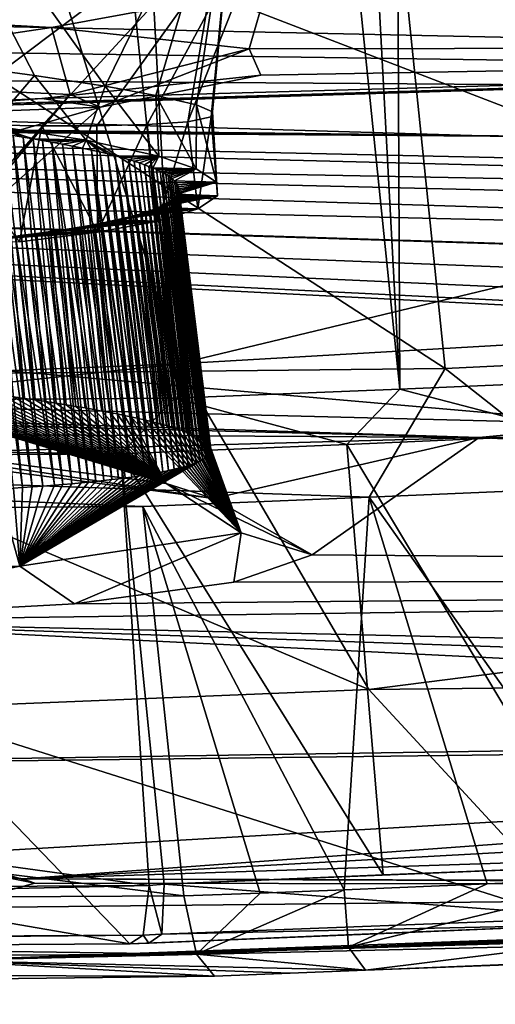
# Model space of a CAD drawing. Header units: metres. Extents: x -147 to 294, y -23 to 81.
# Tile 137 of 256: x 208.17 to 209.5, y 2.95 to 5.69. Entities that reach past the tile are written whole.
import ezdxf

# ---------------------------------------------------------------- set-up
doc = ezdxf.new("R2010")
doc.units = ezdxf.units.M
doc.layers.add('solid_AVA_153', color=7, linetype='CONTINUOUS')

msp = doc.modelspace()

# ---------------------------------------------------------------- linework, layer by layer
at = {"layer": 'solid_AVA_153'}
for points in [[(209.200348, 11.07071, 265.147034), (209.518448, 17.511387, 266.856689), (209.857651, 4.68863, 263.687286)], [(207.916458, 17.42231, 266.441895), (208.542435, 17.456726, 266.608337), (209.22963, 4.661499, 263.523224)], [(209.22963, 4.661499, 263.523224), (208.542435, 17.456726, 266.608337), (209.200348, 11.07071, 265.147034)], [(207.916458, 17.42231, 266.441895), (208.603088, 4.635914, 263.353302), (207.291779, 17.388544, 266.270386)], [(207.916458, 17.42231, 266.441895), (209.22963, 4.661499, 263.523224), (208.603088, 4.635914, 263.353302)], [(207.291779, 17.388544, 266.270386), (208.603088, 4.635914, 263.353302), (200.473083, 4.58493, 259.966278)], [(209.200348, 11.07071, 265.147034), (209.857651, 4.68863, 263.687286), (209.22963, 4.661499, 263.523224)], [(210.885132, 10.531637, 264.298706), (208.7677, 10.432701, 263.776947), (212.596954, 4.874159, 263.250824)], [(200.681549, 10.346889, 260.555847), (209.356186, 4.718494, 262.470093), (208.7677, 10.432701, 263.776947)], [(208.7677, 10.432701, 263.776947), (209.356186, 4.718494, 262.470093), (212.596954, 4.874159, 263.250824)], [(200.681549, 10.346889, 260.555847), (201.245712, 4.63292, 259.237183), (209.356186, 4.718494, 262.470093)], [(207.871536, 7.121354, 267.835388), (208.613525, 4.731542, 266.393921), (222.109406, 7.973817, 270.554962)], [(222.631927, 5.539927, 269.080383), (222.109406, 7.973817, 270.554962), (208.613525, 4.731542, 266.393921)], [(207.29454, 4.67869, 266.032623), (208.613525, 4.731542, 266.393921), (207.871536, 7.121354, 267.835388)], [(208.211899, 5.534763, 239.839325), (207.754242, 6.418249, 239.246368), (207.951935, 5.569791, 239.583038)], [(208.408859, 5.504632, 240.11348), (207.754242, 6.418249, 239.246368), (208.211899, 5.534763, 239.839325)], [(208.785797, 6.273145, 240.387497), (207.754242, 6.418249, 239.246368), (208.408859, 5.504632, 240.11348)], [(208.785797, 6.273145, 240.387497), (208.408859, 5.504632, 240.11348), (208.549896, 5.479384, 240.393982)], [(208.785797, 6.273145, 240.387497), (208.549896, 5.479384, 240.393982), (208.662979, 5.452601, 240.758255)], [(208.785797, 6.273145, 240.387497), (208.704575, 5.419102, 241.384689), (208.639191, 5.405489, 241.775452)], [(208.785797, 6.273145, 240.387497), (208.639191, 5.405489, 241.775452), (208.936737, 6.159481, 241.953278)], [(208.785797, 6.273145, 240.387497), (208.662979, 5.452601, 240.758255), (208.707672, 5.433008, 241.088821)], [(208.785797, 6.273145, 240.387497), (208.707672, 5.433008, 241.088821), (208.704575, 5.419102, 241.384689)], [(208.936737, 6.159481, 241.953278), (208.23288, 5.39452, 242.600937), (207.923813, 5.399517, 242.928162)], [(208.936737, 6.159481, 241.953278), (207.923813, 5.399517, 242.928162), (208.10907, 6.098512, 243.35759)], [(208.936737, 6.159481, 241.953278), (208.385468, 5.394805, 242.378082), (208.23288, 5.39452, 242.600937)], [(208.936737, 6.159481, 241.953278), (208.525803, 5.397992, 242.105179), (208.385468, 5.394805, 242.378082)], [(208.936737, 6.159481, 241.953278), (208.639191, 5.405489, 241.775452), (208.525803, 5.397992, 242.105179)], [(208.113953, 5.989076, 260.60257), (209.738556, 5.363394, 260.866852), (200.052322, 5.436277, 256.619995)], [(208.113953, 5.989076, 260.60257), (209.67569, 5.967777, 261.022339), (209.738556, 5.363394, 260.866852)], [(202.73349, 5.786012, 230.708176), (201.551025, 5.976125, 229.92012), (218.821426, 5.443501, 231.114441)], [(208.639664, 5.7673, 229.171524), (218.821426, 5.443501, 231.114441), (201.551025, 5.976125, 229.92012)], [(213.894333, 5.867179, 249.429138), (208.859756, 5.778427, 249.703583), (213.385849, 5.616327, 254.434738)], [(203.086029, 5.67055, 231.351227), (202.73349, 5.786012, 230.708176), (218.821426, 5.443501, 231.114441)], [(207.511063, 5.709478, 250.708374), (208.259933, 5.668108, 251.408401), (208.859756, 5.778427, 249.703583)], [(208.259933, 5.668108, 251.408401), (208.810089, 5.609001, 252.524261), (208.859756, 5.778427, 249.703583)], [(208.639664, 5.7673, 229.171524), (210.077576, 5.753489, 229.015579), (218.821426, 5.443501, 231.114441)], [(208.810089, 5.609001, 252.524261), (213.385849, 5.616327, 254.434738), (208.859756, 5.778427, 249.703583)], [(207.314072, 5.527245, 251.205246), (208.259933, 5.668108, 251.408401), (207.511063, 5.709478, 250.708374)], [(203.218369, 5.553889, 232.097137), (203.086029, 5.67055, 231.351227), (218.821426, 5.443501, 231.114441)], [(207.314072, 5.527245, 251.205246), (208.311951, 5.481365, 252.516876), (208.259933, 5.668108, 251.408401)], [(208.311951, 5.481365, 252.516876), (208.810089, 5.609001, 252.524261), (208.259933, 5.668108, 251.408401)], [(206.385757, 5.403979, 256.516815), (213.348007, 5.61346, 254.48262), (213.385849, 5.616327, 254.434738)], [(207.408112, 5.429905, 256.090912), (206.385757, 5.403979, 256.516815), (213.385849, 5.616327, 254.434738)], [(206.385757, 5.403979, 256.516815), (209.738556, 5.363394, 260.866852), (213.348007, 5.61346, 254.48262)], [(208.232788, 5.47024, 255.324692), (207.408112, 5.429905, 256.090912), (213.385849, 5.616327, 254.434738)], [(208.842941, 5.535568, 254.00473), (208.232788, 5.47024, 255.324692), (213.385849, 5.616327, 254.434738)], [(208.311951, 5.481365, 252.516876), (208.396332, 5.446321, 254.22113), (208.810089, 5.609001, 252.524261)], [(208.396332, 5.446321, 254.22113), (208.842941, 5.535568, 254.00473), (208.810089, 5.609001, 252.524261)], [(208.810089, 5.609001, 252.524261), (208.842941, 5.535568, 254.00473), (213.385849, 5.616327, 254.434738)], [(208.211899, 5.534763, 239.839325), (207.951935, 5.569791, 239.583038), (208.092178, 5.395384, 239.662201)], [(216.753647, 5.147505, 233.123413), (203.081223, 5.446485, 232.888718), (203.218369, 5.553889, 232.097137)], [(216.753647, 5.147505, 233.123413), (203.218369, 5.553889, 232.097137), (218.821426, 5.443501, 231.114441)], [(222.631927, 5.539927, 269.080383), (208.613525, 4.731542, 266.393921), (209.14328, 3.824572, 265.360016)], [(223.286377, 3.976372, 266.764099), (222.631927, 5.539927, 269.080383), (209.14328, 3.824572, 265.360016)], [(207.915237, 5.028564, 252.618423), (208.311951, 5.481365, 252.516876), (207.314072, 5.527245, 251.205246)], [(208.211899, 5.534763, 239.839325), (208.092178, 5.395384, 239.662201), (208.356277, 5.354862, 239.975235)], [(208.408859, 5.504632, 240.11348), (208.211899, 5.534763, 239.839325), (208.356277, 5.354862, 239.975235)], [(208.396332, 5.446321, 254.22113), (208.232788, 5.47024, 255.324692), (208.842941, 5.535568, 254.00473)], [(208.408859, 5.504632, 240.11348), (208.356277, 5.354862, 239.975235), (208.558472, 5.310161, 240.343185)], [(208.549896, 5.479384, 240.393982), (208.408859, 5.504632, 240.11348), (208.558472, 5.310161, 240.343185)], [(207.462234, 5.4113, 255.735107), (207.408112, 5.429905, 256.090912), (208.232788, 5.47024, 255.324692)], [(208.396332, 5.446321, 254.22113), (207.462234, 5.4113, 255.735107), (208.232788, 5.47024, 255.324692)], [(207.915237, 5.028564, 252.618423), (207.955658, 5.056047, 254.059174), (208.311951, 5.481365, 252.516876)], [(207.955658, 5.056047, 254.059174), (208.396332, 5.446321, 254.22113), (208.311951, 5.481365, 252.516876)], [(208.549896, 5.479384, 240.393982), (208.558472, 5.310161, 240.343185), (208.662521, 5.274389, 240.65184)], [(208.662979, 5.452601, 240.758255), (208.549896, 5.479384, 240.393982), (208.662521, 5.274389, 240.65184)], [(203.876892, 5.421494, 256.019073), (200.052322, 5.436277, 256.619995), (209.738556, 5.363394, 260.866852)], [(215.281342, 5.138398, 233.095734), (202.761337, 5.3756, 233.500824), (203.081223, 5.446485, 232.888718)], [(216.753647, 5.147505, 233.123413), (215.281342, 5.138398, 233.095734), (203.081223, 5.446485, 232.888718)], [(207.154526, 5.095591, 255.312714), (207.462234, 5.4113, 255.735107), (208.396332, 5.446321, 254.22113)], [(207.955658, 5.056047, 254.059174), (207.154526, 5.095591, 255.312714), (208.396332, 5.446321, 254.22113)], [(208.662979, 5.452601, 240.758255), (208.662521, 5.274389, 240.65184), (208.719055, 5.237353, 240.983337)], [(208.707672, 5.433008, 241.088821), (208.662979, 5.452601, 240.758255), (208.719055, 5.237353, 240.983337)], [(208.704575, 5.419102, 241.384689), (208.707672, 5.433008, 241.088821), (208.721924, 5.199972, 241.329742)], [(208.707672, 5.433008, 241.088821), (208.719055, 5.237353, 240.983337), (208.721924, 5.199972, 241.329742)], [(204.383698, 5.4068, 256.308746), (203.876892, 5.421494, 256.019073), (209.738556, 5.363394, 260.866852)], [(204.843811, 5.399268, 256.477814), (204.383698, 5.4068, 256.308746), (209.738556, 5.363394, 260.866852)], [(206.385757, 5.403979, 256.516815), (205.763199, 5.397062, 256.594604), (209.738556, 5.363394, 260.866852)], [(208.525803, 5.397992, 242.105179), (208.639191, 5.405489, 241.775452), (208.555496, 5.129174, 242.01947)], [(208.639191, 5.405489, 241.775452), (208.667587, 5.163476, 241.679489), (208.555496, 5.129174, 242.01947)], [(208.639191, 5.405489, 241.775452), (208.704575, 5.419102, 241.384689), (208.667587, 5.163476, 241.679489)], [(208.704575, 5.419102, 241.384689), (208.721924, 5.199972, 241.329742), (208.667587, 5.163476, 241.679489)], [(214.060303, 5.025724, 233.953094), (201.624298, 5.316363, 234.350357), (202.761337, 5.3756, 233.500824)], [(214.608841, 5.094124, 233.42099), (214.060303, 5.025724, 233.953094), (202.761337, 5.3756, 233.500824)], [(215.281342, 5.138398, 233.095734), (214.608841, 5.094124, 233.42099), (202.761337, 5.3756, 233.500824)], [(205.420547, 5.395875, 256.588379), (204.843811, 5.399268, 256.477814), (209.738556, 5.363394, 260.866852)], [(205.420547, 5.395875, 256.588379), (209.738556, 5.363394, 260.866852), (205.763199, 5.397062, 256.594604)], [(207.923813, 5.399517, 242.928162), (208.23288, 5.39452, 242.600937), (208.17012, 5.07114, 242.627441)], [(208.092178, 5.395384, 239.662201), (208.152649, 5.367361, 239.895599), (208.180771, 5.362914, 239.930161)], [(208.092178, 5.395384, 239.662201), (208.180771, 5.362914, 239.930161), (208.208038, 5.358435, 239.96524)], [(208.356277, 5.354862, 239.975235), (208.092178, 5.395384, 239.662201), (208.208038, 5.358435, 239.96524)], [(208.094055, 5.37612, 239.828323), (208.152466, 4.639963, 239.611145), (208.183914, 4.635539, 239.644958)], [(208.123718, 5.371766, 239.861618), (208.094055, 5.37612, 239.828323), (208.183914, 4.635539, 239.644958)], [(208.23288, 5.39452, 242.600937), (208.388077, 5.098091, 242.338837), (208.17012, 5.07114, 242.627441)], [(208.23288, 5.39452, 242.600937), (208.385468, 5.394805, 242.378082), (208.388077, 5.098091, 242.338837)], [(208.385468, 5.394805, 242.378082), (208.525803, 5.397992, 242.105179), (208.388077, 5.098091, 242.338837)], [(208.525803, 5.397992, 242.105179), (208.555496, 5.129174, 242.01947), (208.388077, 5.098091, 242.338837)], [(208.123718, 5.371766, 239.861618), (208.183914, 4.635539, 239.644958), (208.214279, 4.631129, 239.679169)], [(208.152649, 5.367361, 239.895599), (208.123718, 5.371766, 239.861618), (208.214279, 4.631129, 239.679169)], [(208.152649, 5.367361, 239.895599), (208.214279, 4.631129, 239.679169), (208.243866, 4.626698, 239.714081)], [(208.180771, 5.362914, 239.930161), (208.152649, 5.367361, 239.895599), (208.243866, 4.626698, 239.714081)], [(208.180771, 5.362914, 239.930161), (208.243866, 4.626698, 239.714081), (208.272629, 4.622248, 239.749664)], [(208.208038, 5.358435, 239.96524), (208.180771, 5.362914, 239.930161), (208.272629, 4.622248, 239.749664)], [(208.208038, 5.358435, 239.96524), (208.272629, 4.622248, 239.749664), (208.300461, 4.6178, 239.785736)], [(208.234421, 5.35393, 240.000778), (208.208038, 5.358435, 239.96524), (208.300461, 4.6178, 239.785736)], [(208.356277, 5.354862, 239.975235), (208.208038, 5.358435, 239.96524), (208.234421, 5.35393, 240.000778)], [(208.356277, 5.354862, 239.975235), (208.234421, 5.35393, 240.000778), (208.260147, 5.349359, 240.037109)], [(208.234421, 5.35393, 240.000778), (208.300461, 4.6178, 239.785736), (208.327225, 4.613373, 239.822098)], [(208.260147, 5.349359, 240.037109), (208.234421, 5.35393, 240.000778), (208.327225, 4.613373, 239.822098)], [(208.356277, 5.354862, 239.975235), (208.260147, 5.349359, 240.037109), (208.289886, 5.343831, 240.08139)], [(208.260147, 5.349359, 240.037109), (208.327225, 4.613373, 239.822098), (208.352814, 4.608988, 239.858551)], [(208.260147, 5.349359, 240.037109), (208.352814, 4.608988, 239.858551), (208.377121, 4.604668, 239.894897)], [(208.289886, 5.343831, 240.08139), (208.260147, 5.349359, 240.037109), (208.377121, 4.604668, 239.894897)], [(208.356277, 5.354862, 239.975235), (208.289886, 5.343831, 240.08139), (208.31839, 5.338256, 240.126419)], [(208.356277, 5.354862, 239.975235), (208.31839, 5.338256, 240.126419), (208.345413, 5.332685, 240.171783)], [(208.356277, 5.354862, 239.975235), (208.345413, 5.332685, 240.171783), (208.370789, 5.327171, 240.21701)], [(208.356277, 5.354862, 239.975235), (208.370789, 5.327171, 240.21701), (208.394348, 5.321767, 240.261688)], [(208.356277, 5.354862, 239.975235), (208.394348, 5.321767, 240.261688), (208.416336, 5.316438, 240.30603)], [(208.356277, 5.354862, 239.975235), (208.416336, 5.316438, 240.30603), (208.436874, 5.311177, 240.350098)], [(208.558472, 5.310161, 240.343185), (208.356277, 5.354862, 239.975235), (208.436874, 5.311177, 240.350098)], [(201.042191, 5.330368, 234.485077), (209.839539, 4.563368, 237.957672), (201.875153, 4.764302, 238.277878)], [(215.320099, 4.598104, 237.603226), (209.839539, 4.563368, 237.957672), (201.042191, 5.330368, 234.485077)], [(213.693268, 4.935285, 234.676361), (201.042191, 5.330368, 234.485077), (201.624298, 5.316363, 234.350357)], [(214.109619, 4.679644, 236.819351), (215.320099, 4.598104, 237.603226), (201.042191, 5.330368, 234.485077)], [(213.739487, 4.754152, 236.172607), (214.109619, 4.679644, 236.819351), (201.042191, 5.330368, 234.485077)], [(213.593658, 4.843356, 235.426773), (213.739487, 4.754152, 236.172607), (201.042191, 5.330368, 234.485077)], [(213.693268, 4.935285, 234.676361), (213.593658, 4.843356, 235.426773), (201.042191, 5.330368, 234.485077)], [(208.289886, 5.343831, 240.08139), (208.377121, 4.604668, 239.894897), (208.400085, 4.600434, 239.930893)], [(208.31839, 5.338256, 240.126419), (208.289886, 5.343831, 240.08139), (208.400085, 4.600434, 239.930893)], [(208.31839, 5.338256, 240.126419), (208.400085, 4.600434, 239.930893), (208.421814, 4.596282, 239.966629)], [(208.345413, 5.332685, 240.171783), (208.31839, 5.338256, 240.126419), (208.421814, 4.596282, 239.966629)], [(208.345413, 5.332685, 240.171783), (208.421814, 4.596282, 239.966629), (208.442459, 4.592196, 240.002243)], [(208.370789, 5.327171, 240.21701), (208.345413, 5.332685, 240.171783), (208.442459, 4.592196, 240.002243)], [(208.370789, 5.327171, 240.21701), (208.442459, 4.592196, 240.002243), (208.462051, 4.588175, 240.037689)], [(208.370789, 5.327171, 240.21701), (208.462051, 4.588175, 240.037689), (208.480637, 4.584217, 240.072968)], [(208.394348, 5.321767, 240.261688), (208.370789, 5.327171, 240.21701), (208.480637, 4.584217, 240.072968)], [(208.394348, 5.321767, 240.261688), (208.480637, 4.584217, 240.072968), (208.49823, 4.580322, 240.108017)], [(208.416336, 5.316438, 240.30603), (208.394348, 5.321767, 240.261688), (208.49823, 4.580322, 240.108017)], [(214.060303, 5.025724, 233.953094), (213.693268, 4.935285, 234.676361), (201.624298, 5.316363, 234.350357)], [(208.416336, 5.316438, 240.30603), (208.49823, 4.580322, 240.108017), (208.521255, 4.574972, 240.156677)], [(208.436874, 5.311177, 240.350098), (208.416336, 5.316438, 240.30603), (208.521255, 4.574972, 240.156677)], [(208.436874, 5.311177, 240.350098), (208.521255, 4.574972, 240.156677), (208.542465, 4.569749, 240.204712)], [(208.455963, 5.305996, 240.393768), (208.436874, 5.311177, 240.350098), (208.542465, 4.569749, 240.204712)], [(208.558472, 5.310161, 240.343185), (208.436874, 5.311177, 240.350098), (208.455963, 5.305996, 240.393768)], [(208.558472, 5.310161, 240.343185), (208.455963, 5.305996, 240.393768), (208.473633, 5.300908, 240.436935)], [(208.455963, 5.305996, 240.393768), (208.542465, 4.569749, 240.204712), (208.561844, 4.564696, 240.251846)], [(208.473633, 5.300908, 240.436935), (208.455963, 5.305996, 240.393768), (208.561844, 4.564696, 240.251846)], [(208.558472, 5.310161, 240.343185), (208.473633, 5.300908, 240.436935), (208.489914, 5.295921, 240.479477)], [(208.473633, 5.300908, 240.436935), (208.561844, 4.564696, 240.251846), (208.579529, 4.559804, 240.298126)], [(208.489914, 5.295921, 240.479477), (208.473633, 5.300908, 240.436935), (208.579529, 4.559804, 240.298126)], [(208.558472, 5.310161, 240.343185), (208.489914, 5.295921, 240.479477), (208.504837, 5.291049, 240.521286)], [(208.489914, 5.295921, 240.479477), (208.579529, 4.559804, 240.298126), (208.595642, 4.555052, 240.343613)], [(208.504837, 5.291049, 240.521286), (208.489914, 5.295921, 240.479477), (208.595642, 4.555052, 240.343613)], [(208.558472, 5.310161, 240.343185), (208.504837, 5.291049, 240.521286), (208.518448, 5.286299, 240.562256)], [(208.558472, 5.310161, 240.343185), (208.518448, 5.286299, 240.562256), (208.530869, 5.281662, 240.602478)], [(208.558472, 5.310161, 240.343185), (208.530869, 5.281662, 240.602478), (208.542175, 5.277126, 240.641998)], [(208.662521, 5.274389, 240.65184), (208.558472, 5.310161, 240.343185), (208.542175, 5.277126, 240.641998)], [(208.518448, 5.286299, 240.562256), (208.504837, 5.291049, 240.521286), (208.595642, 4.555052, 240.343613)], [(208.518448, 5.286299, 240.562256), (208.595642, 4.555052, 240.343613), (208.610352, 4.550418, 240.388443)], [(208.530869, 5.281662, 240.602478), (208.518448, 5.286299, 240.562256), (208.610352, 4.550418, 240.388443)], [(208.530869, 5.281662, 240.602478), (208.610352, 4.550418, 240.388443), (208.623718, 4.545884, 240.432709)], [(208.542175, 5.277126, 240.641998), (208.530869, 5.281662, 240.602478), (208.623718, 4.545884, 240.432709)], [(208.542175, 5.277126, 240.641998), (208.623718, 4.545884, 240.432709), (208.635773, 4.541486, 240.476135)], [(208.552444, 5.27268, 240.680923), (208.542175, 5.277126, 240.641998), (208.635773, 4.541486, 240.476135)], [(208.662521, 5.274389, 240.65184), (208.542175, 5.277126, 240.641998), (208.552444, 5.27268, 240.680923)], [(208.662521, 5.274389, 240.65184), (208.552444, 5.27268, 240.680923), (208.561783, 5.268312, 240.71936)], [(208.552444, 5.27268, 240.680923), (208.635773, 4.541486, 240.476135), (208.646591, 4.537224, 240.518723)], [(208.561783, 5.268312, 240.71936), (208.552444, 5.27268, 240.680923), (208.646591, 4.537224, 240.518723)], [(208.662521, 5.274389, 240.65184), (208.561783, 5.268312, 240.71936), (208.570175, 5.264038, 240.757126)], [(208.561783, 5.268312, 240.71936), (208.646591, 4.537224, 240.518723), (208.65625, 4.533082, 240.560532)], [(208.570175, 5.264038, 240.757126), (208.561783, 5.268312, 240.71936), (208.65625, 4.533082, 240.560532)], [(208.662521, 5.274389, 240.65184), (208.570175, 5.264038, 240.757126), (208.577667, 5.259866, 240.794159)], [(208.570175, 5.264038, 240.757126), (208.65625, 4.533082, 240.560532), (208.664841, 4.529045, 240.601639)], [(208.577667, 5.259866, 240.794159), (208.570175, 5.264038, 240.757126), (208.664841, 4.529045, 240.601639)], [(208.662521, 5.274389, 240.65184), (208.577667, 5.259866, 240.794159), (208.58432, 5.255789, 240.83049)], [(208.662521, 5.274389, 240.65184), (208.58432, 5.255789, 240.83049), (208.590179, 5.251799, 240.866196)], [(208.662521, 5.274389, 240.65184), (208.590179, 5.251799, 240.866196), (208.595322, 5.247888, 240.901337)], [(208.662521, 5.274389, 240.65184), (208.595322, 5.247888, 240.901337), (208.602158, 5.241736, 240.956879)], [(208.719055, 5.237353, 240.983337), (208.662521, 5.274389, 240.65184), (208.602158, 5.241736, 240.956879)], [(208.577667, 5.259866, 240.794159), (208.664841, 4.529045, 240.601639), (208.672424, 4.5251, 240.642105)], [(208.58432, 5.255789, 240.83049), (208.577667, 5.259866, 240.794159), (208.672424, 4.5251, 240.642105)], [(208.58432, 5.255789, 240.83049), (208.672424, 4.5251, 240.642105), (208.679047, 4.521271, 240.681732)], [(208.590179, 5.251799, 240.866196), (208.58432, 5.255789, 240.83049), (208.679047, 4.521271, 240.681732)], [(208.590179, 5.251799, 240.866196), (208.679047, 4.521271, 240.681732), (208.684753, 4.517561, 240.72049)], [(208.595322, 5.247888, 240.901337), (208.590179, 5.251799, 240.866196), (208.684753, 4.517561, 240.72049)], [(208.595322, 5.247888, 240.901337), (208.684753, 4.517561, 240.72049), (208.689606, 4.513959, 240.758469)], [(208.602158, 5.241736, 240.956879), (208.595322, 5.247888, 240.901337), (208.689606, 4.513959, 240.758469)], [(208.602158, 5.241736, 240.956879), (208.689606, 4.513959, 240.758469), (208.695435, 4.508731, 240.814117)], [(208.607315, 5.235822, 241.01059), (208.602158, 5.241736, 240.956879), (208.695435, 4.508731, 240.814117)], [(208.719055, 5.237353, 240.983337), (208.602158, 5.241736, 240.956879), (208.607315, 5.235822, 241.01059)], [(208.719055, 5.237353, 240.983337), (208.607315, 5.235822, 241.01059), (208.610931, 5.230121, 241.062637)], [(208.719055, 5.237353, 240.983337), (208.612625, 5.209233, 241.255844), (208.610382, 5.204463, 241.300507)], [(208.721924, 5.199972, 241.329742), (208.719055, 5.237353, 240.983337), (208.610382, 5.204463, 241.300507)], [(208.719055, 5.237353, 240.983337), (208.610931, 5.230121, 241.062637), (208.613159, 5.224607, 241.113266)], [(208.719055, 5.237353, 240.983337), (208.613907, 5.214174, 241.209808), (208.612625, 5.209233, 241.255844)], [(208.719055, 5.237353, 240.983337), (208.613159, 5.224607, 241.113266), (208.61412, 5.219292, 241.162323)], [(208.719055, 5.237353, 240.983337), (208.61412, 5.219292, 241.162323), (208.613907, 5.214174, 241.209808)], [(208.607315, 5.235822, 241.01059), (208.695435, 4.508731, 240.814117), (208.699631, 4.503705, 240.868256)], [(208.610931, 5.230121, 241.062637), (208.607315, 5.235822, 241.01059), (208.699631, 4.503705, 240.868256)], [(208.610382, 5.204463, 241.300507), (208.612625, 5.209233, 241.255844), (208.700638, 4.48164, 241.114288)], [(208.610931, 5.230121, 241.062637), (208.699631, 4.503705, 240.868256), (208.702332, 4.498909, 240.920578)], [(208.613159, 5.224607, 241.113266), (208.610931, 5.230121, 241.062637), (208.702332, 4.498909, 240.920578)], [(208.612625, 5.209233, 241.255844), (208.613907, 5.214174, 241.209808), (208.702698, 4.48568, 241.068176)], [(208.612625, 5.209233, 241.255844), (208.702698, 4.48568, 241.068176), (208.700638, 4.48164, 241.114288)], [(208.613159, 5.224607, 241.113266), (208.702332, 4.498909, 240.920578), (208.703659, 4.494317, 240.971268)], [(208.61412, 5.219292, 241.162323), (208.613159, 5.224607, 241.113266), (208.703659, 4.494317, 240.971268)], [(208.613907, 5.214174, 241.209808), (208.61412, 5.219292, 241.162323), (208.703751, 4.489901, 241.020523)], [(208.613907, 5.214174, 241.209808), (208.703751, 4.489901, 241.020523), (208.702698, 4.48568, 241.068176)], [(208.61412, 5.219292, 241.162323), (208.703659, 4.494317, 240.971268), (208.703751, 4.489901, 241.020523)], [(208.721924, 5.199972, 241.329742), (208.568253, 5.172348, 241.606583), (208.557297, 5.167389, 241.654694)], [(208.667587, 5.163476, 241.679489), (208.721924, 5.199972, 241.329742), (208.557297, 5.167389, 241.654694)], [(208.721924, 5.199972, 241.329742), (208.578445, 5.177572, 241.556137), (208.568253, 5.172348, 241.606583)], [(208.721924, 5.199972, 241.329742), (208.587738, 5.183075, 241.503296), (208.578445, 5.177572, 241.556137)], [(208.578445, 5.177572, 241.556137), (208.587738, 5.183075, 241.503296), (208.672607, 4.461015, 241.35672)], [(208.721924, 5.199972, 241.329742), (208.593536, 5.187046, 241.465332), (208.587738, 5.183075, 241.503296)], [(208.587738, 5.183075, 241.503296), (208.593536, 5.187046, 241.465332), (208.681503, 4.465599, 241.301758)], [(208.587738, 5.183075, 241.503296), (208.681503, 4.465599, 241.301758), (208.672607, 4.461015, 241.35672)], [(208.721924, 5.199972, 241.329742), (208.598785, 5.191169, 241.426056), (208.593536, 5.187046, 241.465332)], [(208.593536, 5.187046, 241.465332), (208.598785, 5.191169, 241.426056), (208.681503, 4.465599, 241.301758)], [(208.721924, 5.199972, 241.329742), (208.603394, 5.19545, 241.385468), (208.598785, 5.191169, 241.426056)], [(208.598785, 5.191169, 241.426056), (208.603394, 5.19545, 241.385468), (208.689209, 4.470458, 241.244186)], [(208.598785, 5.191169, 241.426056), (208.689209, 4.470458, 241.244186), (208.681503, 4.465599, 241.301758)], [(208.721924, 5.199972, 241.329742), (208.607285, 5.199875, 241.343658), (208.603394, 5.19545, 241.385468)], [(208.603394, 5.19545, 241.385468), (208.607285, 5.199875, 241.343658), (208.693787, 4.474027, 241.202332)], [(208.603394, 5.19545, 241.385468), (208.693787, 4.474027, 241.202332), (208.689209, 4.470458, 241.244186)], [(208.607285, 5.199875, 241.343658), (208.610382, 5.204463, 241.300507), (208.697632, 4.477756, 241.159027)], [(208.721924, 5.199972, 241.329742), (208.610382, 5.204463, 241.300507), (208.607285, 5.199875, 241.343658)], [(208.607285, 5.199875, 241.343658), (208.697632, 4.477756, 241.159027), (208.693787, 4.474027, 241.202332)], [(208.610382, 5.204463, 241.300507), (208.700638, 4.48164, 241.114288), (208.697632, 4.477756, 241.159027)], [(208.667587, 5.163476, 241.679489), (208.460922, 5.137198, 241.952988), (208.44046, 5.132394, 242.001373)], [(208.555496, 5.129174, 242.01947), (208.667587, 5.163476, 241.679489), (208.44046, 5.132394, 242.001373)], [(208.667587, 5.163476, 241.679489), (208.481262, 5.142365, 241.90126), (208.460922, 5.137198, 241.952988)], [(208.667587, 5.163476, 241.679489), (208.49469, 5.146032, 241.864716), (208.481262, 5.142365, 241.90126)], [(208.667587, 5.163476, 241.679489), (208.507919, 5.149882, 241.826508), (208.49469, 5.146032, 241.864716)], [(208.667587, 5.163476, 241.679489), (208.520874, 5.153929, 241.786514), (208.507919, 5.149882, 241.826508)], [(208.667587, 5.163476, 241.679489), (208.533508, 5.158192, 241.744553), (208.520874, 5.153929, 241.786514)], [(208.520874, 5.153929, 241.786514), (208.533508, 5.158192, 241.744553), (208.615967, 4.441795, 241.595886)], [(208.667587, 5.163476, 241.679489), (208.54567, 5.162668, 241.700714), (208.533508, 5.158192, 241.744553)], [(208.533508, 5.158192, 241.744553), (208.54567, 5.162668, 241.700714), (208.62851, 4.445198, 241.552429)], [(208.533508, 5.158192, 241.744553), (208.62851, 4.445198, 241.552429), (208.615967, 4.441795, 241.595886)], [(208.54567, 5.162668, 241.700714), (208.557297, 5.167389, 241.654694), (208.640564, 4.448811, 241.506836)], [(208.667587, 5.163476, 241.679489), (208.557297, 5.167389, 241.654694), (208.54567, 5.162668, 241.700714)], [(208.54567, 5.162668, 241.700714), (208.640564, 4.448811, 241.506836), (208.62851, 4.445198, 241.552429)], [(208.557297, 5.167389, 241.654694), (208.568253, 5.172348, 241.606583), (208.651993, 4.452633, 241.459152)], [(208.557297, 5.167389, 241.654694), (208.651993, 4.452633, 241.459152), (208.640564, 4.448811, 241.506836)], [(208.568253, 5.172348, 241.606583), (208.578445, 5.177572, 241.556137), (208.662735, 4.456705, 241.409058)], [(208.568253, 5.172348, 241.606583), (208.662735, 4.456705, 241.409058), (208.651993, 4.452633, 241.459152)], [(208.578445, 5.177572, 241.556137), (208.672607, 4.461015, 241.35672), (208.662735, 4.456705, 241.409058)], [(208.555496, 5.129174, 242.01947), (208.270645, 5.102094, 242.313324), (208.250107, 5.09921, 242.343719)], [(208.388077, 5.098091, 242.338837), (208.555496, 5.129174, 242.01947), (208.250107, 5.09921, 242.343719)], [(208.555496, 5.129174, 242.01947), (208.291931, 5.105219, 242.280518), (208.270645, 5.102094, 242.313324)], [(208.555496, 5.129174, 242.01947), (208.31395, 5.10861, 242.245117), (208.291931, 5.105219, 242.280518)], [(208.555496, 5.129174, 242.01947), (208.336609, 5.112291, 242.206879), (208.31395, 5.10861, 242.245117)], [(208.555496, 5.129174, 242.01947), (208.359863, 5.116292, 242.165558), (208.336609, 5.112291, 242.206879)], [(208.555496, 5.129174, 242.01947), (208.379639, 5.119897, 242.12851), (208.359863, 5.116292, 242.165558)], [(208.555496, 5.129174, 242.01947), (208.399719, 5.123768, 242.088913), (208.379639, 5.119897, 242.12851)], [(208.555496, 5.129174, 242.01947), (208.420013, 5.127924, 242.046631), (208.399719, 5.123768, 242.088913)], [(208.399719, 5.123768, 242.088913), (208.420013, 5.127924, 242.046631), (208.502213, 4.419471, 241.892105)], [(208.420013, 5.127924, 242.046631), (208.44046, 5.132394, 242.001373), (208.521423, 4.422519, 241.850204)], [(208.555496, 5.129174, 242.01947), (208.44046, 5.132394, 242.001373), (208.420013, 5.127924, 242.046631)], [(208.420013, 5.127924, 242.046631), (208.521423, 4.422519, 241.850204), (208.502213, 4.419471, 241.892105)], [(208.44046, 5.132394, 242.001373), (208.460922, 5.137198, 241.952988), (208.537506, 4.425248, 241.813202)], [(208.44046, 5.132394, 242.001373), (208.537506, 4.425248, 241.813202), (208.521423, 4.422519, 241.850204)], [(208.460922, 5.137198, 241.952988), (208.481262, 5.142365, 241.90126), (208.553543, 4.428156, 241.774246)], [(208.460922, 5.137198, 241.952988), (208.553543, 4.428156, 241.774246), (208.537506, 4.425248, 241.813202)], [(208.481262, 5.142365, 241.90126), (208.49469, 5.146032, 241.864716), (208.569519, 4.431256, 241.733139)], [(208.481262, 5.142365, 241.90126), (208.569519, 4.431256, 241.733139), (208.553543, 4.428156, 241.774246)], [(208.49469, 5.146032, 241.864716), (208.507919, 5.149882, 241.826508), (208.585312, 4.43455, 241.689835)], [(208.49469, 5.146032, 241.864716), (208.585312, 4.43455, 241.689835), (208.569519, 4.431256, 241.733139)], [(208.507919, 5.149882, 241.826508), (208.520874, 5.153929, 241.786514), (208.60083, 4.43806, 241.644119)], [(208.507919, 5.149882, 241.826508), (208.60083, 4.43806, 241.644119), (208.585312, 4.43455, 241.689835)], [(208.520874, 5.153929, 241.786514), (208.615967, 4.441795, 241.595886), (208.60083, 4.43806, 241.644119)], [(208.250107, 5.09921, 242.343719), (208.270645, 5.102094, 242.313324), (208.341965, 4.400295, 242.173157)], [(208.270645, 5.102094, 242.313324), (208.291931, 5.105219, 242.280518), (208.362305, 4.40229, 242.142578)], [(208.270645, 5.102094, 242.313324), (208.362305, 4.40229, 242.142578), (208.341965, 4.400295, 242.173157)], [(208.291931, 5.105219, 242.280518), (208.31395, 5.10861, 242.245117), (208.383347, 4.404459, 242.10968)], [(208.291931, 5.105219, 242.280518), (208.383347, 4.404459, 242.10968), (208.362305, 4.40229, 242.142578)], [(208.31395, 5.10861, 242.245117), (208.336609, 5.112291, 242.206879), (208.40506, 4.406817, 242.074234)], [(208.31395, 5.10861, 242.245117), (208.40506, 4.406817, 242.074234), (208.383347, 4.404459, 242.10968)], [(208.336609, 5.112291, 242.206879), (208.359863, 5.116292, 242.165558), (208.427399, 4.409393, 242.036026)], [(208.336609, 5.112291, 242.206879), (208.427399, 4.409393, 242.036026), (208.40506, 4.406817, 242.074234)], [(208.359863, 5.116292, 242.165558), (208.379639, 5.119897, 242.12851), (208.445679, 4.411632, 242.003281)], [(208.359863, 5.116292, 242.165558), (208.445679, 4.411632, 242.003281), (208.427399, 4.409393, 242.036026)], [(208.379639, 5.119897, 242.12851), (208.399719, 5.123768, 242.088913), (208.483139, 4.416652, 241.931473)], [(208.379639, 5.119897, 242.12851), (208.483139, 4.416652, 241.931473), (208.464264, 4.414043, 241.968491)], [(208.379639, 5.119897, 242.12851), (208.464264, 4.414043, 241.968491), (208.445679, 4.411632, 242.003281)], [(208.399719, 5.123768, 242.088913), (208.502213, 4.419471, 241.892105), (208.483139, 4.416652, 241.931473)], [(208.388077, 5.098091, 242.338837), (208.055893, 5.076749, 242.585892), (208.029404, 5.074238, 242.613861)], [(208.17012, 5.07114, 242.627441), (208.388077, 5.098091, 242.338837), (208.029404, 5.074238, 242.613861)], [(208.388077, 5.098091, 242.338837), (208.086197, 5.079783, 242.552628), (208.055893, 5.076749, 242.585892)], [(208.388077, 5.098091, 242.338837), (208.108536, 5.082117, 242.52713), (208.086197, 5.079783, 242.552628)], [(208.086197, 5.079783, 242.552628), (208.108536, 5.082117, 242.52713), (208.178375, 4.387074, 242.385025)], [(208.086197, 5.079783, 242.552628), (208.178375, 4.387074, 242.385025), (208.153641, 4.385468, 242.412766)], [(208.388077, 5.098091, 242.338837), (208.132751, 5.084745, 242.498535), (208.108536, 5.082117, 242.52713)], [(208.108536, 5.082117, 242.52713), (208.132751, 5.084745, 242.498535), (208.205551, 4.388952, 242.353363)], [(208.108536, 5.082117, 242.52713), (208.205551, 4.388952, 242.353363), (208.178375, 4.387074, 242.385025)], [(208.388077, 5.098091, 242.338837), (208.158936, 5.087712, 242.466446), (208.132751, 5.084745, 242.498535)], [(208.132751, 5.084745, 242.498535), (208.158936, 5.087712, 242.466446), (208.235367, 4.391155, 242.317169)], [(208.132751, 5.084745, 242.498535), (208.235367, 4.391155, 242.317169), (208.205551, 4.388952, 242.353363)], [(208.388077, 5.098091, 242.338837), (208.18718, 5.09107, 242.430344), (208.158936, 5.087712, 242.466446)], [(208.158936, 5.087712, 242.466446), (208.18718, 5.09107, 242.430344), (208.26796, 4.393735, 242.275696)], [(208.158936, 5.087712, 242.466446), (208.26796, 4.393735, 242.275696), (208.235367, 4.391155, 242.317169)], [(208.388077, 5.098091, 242.338837), (208.21756, 5.094878, 242.389664), (208.18718, 5.09107, 242.430344)], [(208.18718, 5.09107, 242.430344), (208.21756, 5.094878, 242.389664), (208.291306, 4.395697, 242.24469)], [(208.18718, 5.09107, 242.430344), (208.291306, 4.395697, 242.24469), (208.26796, 4.393735, 242.275696)], [(208.21756, 5.094878, 242.389664), (208.250107, 5.09921, 242.343719), (208.315979, 4.397874, 242.210617)], [(208.388077, 5.098091, 242.338837), (208.250107, 5.09921, 242.343719), (208.21756, 5.094878, 242.389664)], [(208.21756, 5.094878, 242.389664), (208.315979, 4.397874, 242.210617), (208.291306, 4.395697, 242.24469)], [(208.250107, 5.09921, 242.343719), (208.341965, 4.400295, 242.173157), (208.315979, 4.397874, 242.210617)], [(212.596954, 4.874159, 263.250824), (209.356186, 4.718494, 262.470093), (209.776352, 4.387889, 264.047119)], [(201.875153, 4.764302, 238.277878), (209.450531, 4.526789, 238.303192), (201.863235, 4.716424, 238.636581)], [(201.875153, 4.764302, 238.277878), (209.839539, 4.563368, 237.957672), (209.450531, 4.526789, 238.303192)], [(209.356186, 4.718494, 262.470093), (201.245712, 4.63292, 259.237183), (209.144424, 4.36075, 263.881348)], [(206.323624, 4.544813, 238.685547), (201.863235, 4.716424, 238.636581), (209.450531, 4.526789, 238.303192)], [(207.29454, 4.67869, 266.032623), (207.337616, 4.593036, 265.953125), (208.613525, 4.731542, 266.393921)], [(207.337616, 4.593036, 265.953125), (209.14328, 3.824572, 265.360016), (208.613525, 4.731542, 266.393921)], [(209.356186, 4.718494, 262.470093), (209.144424, 4.36075, 263.881348), (209.776352, 4.387889, 264.047119)], [(207.565399, 4.70434, 239.185608), (207.600647, 4.525151, 239.045303), (208.579178, 4.398669, 239.977386)], [(207.605637, 4.700762, 239.205368), (207.565399, 4.70434, 239.185608), (208.579178, 4.398669, 239.977386)], [(207.64537, 4.697129, 239.225983), (207.605637, 4.700762, 239.205368), (208.579178, 4.398669, 239.977386)], [(207.68457, 4.693445, 239.247452), (207.64537, 4.697129, 239.225983), (208.579178, 4.398669, 239.977386)], [(207.723251, 4.689712, 239.26976), (207.68457, 4.693445, 239.247452), (208.579178, 4.398669, 239.977386)], [(207.761398, 4.685925, 239.292908), (207.723251, 4.689712, 239.26976), (208.579178, 4.398669, 239.977386)], [(209.22963, 4.661499, 263.523224), (209.857651, 4.68863, 263.687286), (209.714401, 4.534573, 264.271942)], [(207.799026, 4.682088, 239.316895), (207.761398, 4.685925, 239.292908), (208.579178, 4.398669, 239.977386)], [(207.83609, 4.678205, 239.341705), (207.799026, 4.682088, 239.316895), (208.579178, 4.398669, 239.977386)], [(207.872574, 4.674275, 239.367325), (207.83609, 4.678205, 239.341705), (208.579178, 4.398669, 239.977386)], [(207.908447, 4.670304, 239.393723), (207.872574, 4.674275, 239.367325), (208.579178, 4.398669, 239.977386)], [(207.945358, 4.666101, 239.422211), (207.908447, 4.670304, 239.393723), (208.579178, 4.398669, 239.977386)], [(207.981598, 4.661854, 239.451569), (207.945358, 4.666101, 239.422211), (208.579178, 4.398669, 239.977386)], [(208.017273, 4.65755, 239.481873), (207.981598, 4.661854, 239.451569), (208.579178, 4.398669, 239.977386)], [(208.603088, 4.635914, 263.353302), (209.22963, 4.661499, 263.523224), (209.082352, 4.507027, 264.107849)], [(209.22963, 4.661499, 263.523224), (209.714401, 4.534573, 264.271942), (209.082352, 4.507027, 264.107849)], [(200.473083, 4.58493, 259.966278), (208.603088, 4.635914, 263.353302), (208.452911, 4.481331, 263.937103)], [(208.052307, 4.653196, 239.513077), (208.017273, 4.65755, 239.481873), (208.579178, 4.398669, 239.977386)], [(208.086578, 4.648805, 239.54509), (208.052307, 4.653196, 239.513077), (208.579178, 4.398669, 239.977386)], [(208.119995, 4.644389, 239.57782), (208.086578, 4.648805, 239.54509), (208.579178, 4.398669, 239.977386)], [(208.152466, 4.639963, 239.611145), (208.119995, 4.644389, 239.57782), (208.579178, 4.398669, 239.977386)], [(208.183914, 4.635539, 239.644958), (208.152466, 4.639963, 239.611145), (208.579178, 4.398669, 239.977386)], [(208.214279, 4.631129, 239.679169), (208.183914, 4.635539, 239.644958), (208.579178, 4.398669, 239.977386)], [(208.603088, 4.635914, 263.353302), (209.082352, 4.507027, 264.107849), (208.452911, 4.481331, 263.937103)], [(201.245712, 4.63292, 259.237183), (200.261688, 4.283083, 260.273071), (208.513794, 4.334936, 263.710571)], [(201.245712, 4.63292, 259.237183), (208.513794, 4.334936, 263.710571), (209.144424, 4.36075, 263.881348)], [(208.243866, 4.626698, 239.714081), (208.214279, 4.631129, 239.679169), (208.579178, 4.398669, 239.977386)], [(208.272629, 4.622248, 239.749664), (208.243866, 4.626698, 239.714081), (208.579178, 4.398669, 239.977386)], [(208.300461, 4.6178, 239.785736), (208.272629, 4.622248, 239.749664), (208.579178, 4.398669, 239.977386)], [(208.327225, 4.613373, 239.822098), (208.300461, 4.6178, 239.785736), (208.579178, 4.398669, 239.977386)], [(208.352814, 4.608988, 239.858551), (208.327225, 4.613373, 239.822098), (208.579178, 4.398669, 239.977386)], [(208.377121, 4.604668, 239.894897), (208.352814, 4.608988, 239.858551), (208.579178, 4.398669, 239.977386)], [(200.473083, 4.58493, 259.966278), (208.452911, 4.481331, 263.937103), (200.148239, 4.429819, 260.474945)], [(207.337616, 4.593036, 265.953125), (207.845322, 3.772077, 265.008392), (209.14328, 3.824572, 265.360016)], [(208.400085, 4.600434, 239.930893), (208.377121, 4.604668, 239.894897), (208.579178, 4.398669, 239.977386)], [(208.421814, 4.596282, 239.966629), (208.400085, 4.600434, 239.930893), (208.579178, 4.398669, 239.977386)], [(208.442459, 4.592196, 240.002243), (208.421814, 4.596282, 239.966629), (208.579178, 4.398669, 239.977386)], [(208.462051, 4.588175, 240.037689), (208.442459, 4.592196, 240.002243), (208.579178, 4.398669, 239.977386)], [(208.480637, 4.584217, 240.072968), (208.462051, 4.588175, 240.037689), (208.579178, 4.398669, 239.977386)], [(208.480637, 4.584217, 240.072968), (208.579178, 4.398669, 239.977386), (208.787567, 4.261658, 241.307449)], [(208.49823, 4.580322, 240.108017), (208.480637, 4.584217, 240.072968), (208.787567, 4.261658, 241.307449)], [(208.521255, 4.574972, 240.156677), (208.49823, 4.580322, 240.108017), (208.787567, 4.261658, 241.307449)], [(208.542465, 4.569749, 240.204712), (208.521255, 4.574972, 240.156677), (208.787567, 4.261658, 241.307449)], [(208.561844, 4.564696, 240.251846), (208.542465, 4.569749, 240.204712), (208.787567, 4.261658, 241.307449)], [(208.579529, 4.559804, 240.298126), (208.561844, 4.564696, 240.251846), (208.787567, 4.261658, 241.307449)], [(208.595642, 4.555052, 240.343613), (208.579529, 4.559804, 240.298126), (208.787567, 4.261658, 241.307449)], [(208.610352, 4.550418, 240.388443), (208.595642, 4.555052, 240.343613), (208.787567, 4.261658, 241.307449)], [(209.450531, 4.526789, 238.303192), (217.001312, 4.572801, 238.050583), (216.575394, 4.138642, 242.388565)], [(209.839539, 4.563368, 237.957672), (217.001312, 4.572801, 238.050583), (209.450531, 4.526789, 238.303192)], [(207.772537, 4.480366, 238.932907), (206.323624, 4.544813, 238.685547), (209.450531, 4.526789, 238.303192)], [(207.600647, 4.525151, 239.045303), (207.772537, 4.480366, 238.932907), (208.710556, 4.356677, 239.854172)], [(208.579178, 4.398669, 239.977386), (207.600647, 4.525151, 239.045303), (208.710556, 4.356677, 239.854172)], [(208.710556, 4.356677, 239.854172), (207.772537, 4.480366, 238.932907), (209.450531, 4.526789, 238.303192)], [(208.623718, 4.545884, 240.432709), (208.610352, 4.550418, 240.388443), (208.787567, 4.261658, 241.307449)], [(208.635773, 4.541486, 240.476135), (208.623718, 4.545884, 240.432709), (208.787567, 4.261658, 241.307449)], [(208.646591, 4.537224, 240.518723), (208.635773, 4.541486, 240.476135), (208.787567, 4.261658, 241.307449)], [(208.65625, 4.533082, 240.560532), (208.646591, 4.537224, 240.518723), (208.787567, 4.261658, 241.307449)], [(208.664841, 4.529045, 240.601639), (208.65625, 4.533082, 240.560532), (208.787567, 4.261658, 241.307449)], [(208.672424, 4.5251, 240.642105), (208.664841, 4.529045, 240.601639), (208.787567, 4.261658, 241.307449)], [(208.679047, 4.521271, 240.681732), (208.672424, 4.5251, 240.642105), (208.787567, 4.261658, 241.307449)], [(208.985306, 4.199934, 241.24852), (208.710556, 4.356677, 239.854172), (209.450531, 4.526789, 238.303192)], [(208.985306, 4.199934, 241.24852), (209.450531, 4.526789, 238.303192), (216.575394, 4.138642, 242.388565)], [(209.082352, 4.507027, 264.107849), (209.714401, 4.534573, 264.271942), (209.788361, 3.333454, 263.980469)], [(200.379257, 4.514251, 263.167999), (200.156921, 3.066491, 260.342834), (208.477402, 3.116515, 263.823334)], [(200.379257, 4.514251, 263.167999), (208.477402, 3.116515, 263.823334), (207.845322, 3.772077, 265.008392)], [(209.082352, 4.507027, 264.107849), (209.183319, 3.308676, 263.816498), (208.452911, 4.481331, 263.937103)], [(208.684753, 4.517561, 240.72049), (208.679047, 4.521271, 240.681732), (208.787567, 4.261658, 241.307449)], [(208.689606, 4.513959, 240.758469), (208.684753, 4.517561, 240.72049), (208.787567, 4.261658, 241.307449)], [(208.695435, 4.508731, 240.814117), (208.689606, 4.513959, 240.758469), (208.787567, 4.261658, 241.307449)], [(208.699631, 4.503705, 240.868256), (208.695435, 4.508731, 240.814117), (208.787567, 4.261658, 241.307449)], [(208.702332, 4.498909, 240.920578), (208.699631, 4.503705, 240.868256), (208.787567, 4.261658, 241.307449)], [(208.703659, 4.494317, 240.971268), (208.702332, 4.498909, 240.920578), (208.787567, 4.261658, 241.307449)], [(209.082352, 4.507027, 264.107849), (209.788361, 3.333454, 263.980469), (209.183319, 3.308676, 263.816498)], [(200.148239, 4.429819, 260.474945), (208.452911, 4.481331, 263.937103), (208.531601, 3.279404, 263.64447)], [(208.452911, 4.481331, 263.937103), (209.183319, 3.308676, 263.816498), (208.573273, 3.282592, 263.656403)], [(208.452911, 4.481331, 263.937103), (208.573273, 3.282592, 263.656403), (208.531601, 3.279404, 263.64447)], [(208.681503, 4.465599, 241.301758), (208.689209, 4.470458, 241.244186), (208.787567, 4.261658, 241.307449)], [(208.689209, 4.470458, 241.244186), (208.693787, 4.474027, 241.202332), (208.787567, 4.261658, 241.307449)], [(208.693787, 4.474027, 241.202332), (208.697632, 4.477756, 241.159027), (208.787567, 4.261658, 241.307449)], [(208.697632, 4.477756, 241.159027), (208.700638, 4.48164, 241.114288), (208.787567, 4.261658, 241.307449)], [(208.700638, 4.48164, 241.114288), (208.702698, 4.48568, 241.068176), (208.787567, 4.261658, 241.307449)], [(208.702698, 4.48568, 241.068176), (208.703751, 4.489901, 241.020523), (208.787567, 4.261658, 241.307449)], [(208.703751, 4.489901, 241.020523), (208.703659, 4.494317, 240.971268), (208.787567, 4.261658, 241.307449)], [(208.672607, 4.461015, 241.35672), (208.787567, 4.261658, 241.307449), (208.171585, 4.167981, 242.497452)], [(208.662735, 4.456705, 241.409058), (208.672607, 4.461015, 241.35672), (208.171585, 4.167981, 242.497452)], [(208.651993, 4.452633, 241.459152), (208.662735, 4.456705, 241.409058), (208.171585, 4.167981, 242.497452)], [(208.640564, 4.448811, 241.506836), (208.651993, 4.452633, 241.459152), (208.171585, 4.167981, 242.497452)], [(208.62851, 4.445198, 241.552429), (208.640564, 4.448811, 241.506836), (208.171585, 4.167981, 242.497452)], [(208.615967, 4.441795, 241.595886), (208.62851, 4.445198, 241.552429), (208.171585, 4.167981, 242.497452)], [(208.60083, 4.43806, 241.644119), (208.615967, 4.441795, 241.595886), (208.171585, 4.167981, 242.497452)], [(208.672607, 4.461015, 241.35672), (208.681503, 4.465599, 241.301758), (208.787567, 4.261658, 241.307449)], [(200.148239, 4.429819, 260.474945), (208.531601, 3.279404, 263.64447), (200.258881, 3.230189, 260.181519)], [(208.585312, 4.43455, 241.689835), (208.60083, 4.43806, 241.644119), (208.171585, 4.167981, 242.497452)], [(208.569519, 4.431256, 241.733139), (208.585312, 4.43455, 241.689835), (208.171585, 4.167981, 242.497452)], [(208.553543, 4.428156, 241.774246), (208.569519, 4.431256, 241.733139), (208.171585, 4.167981, 242.497452)], [(208.537506, 4.425248, 241.813202), (208.553543, 4.428156, 241.774246), (208.171585, 4.167981, 242.497452)], [(208.521423, 4.422519, 241.850204), (208.537506, 4.425248, 241.813202), (208.171585, 4.167981, 242.497452)], [(208.502213, 4.419471, 241.892105), (208.521423, 4.422519, 241.850204), (208.171585, 4.167981, 242.497452)], [(208.483139, 4.416652, 241.931473), (208.502213, 4.419471, 241.892105), (208.171585, 4.167981, 242.497452)], [(208.464264, 4.414043, 241.968491), (208.483139, 4.416652, 241.931473), (208.171585, 4.167981, 242.497452)], [(208.445679, 4.411632, 242.003281), (208.464264, 4.414043, 241.968491), (208.171585, 4.167981, 242.497452)], [(208.153641, 4.385468, 242.412766), (208.178375, 4.387074, 242.385025), (208.171585, 4.167981, 242.497452)], [(208.427399, 4.409393, 242.036026), (208.445679, 4.411632, 242.003281), (208.171585, 4.167981, 242.497452)], [(208.40506, 4.406817, 242.074234), (208.427399, 4.409393, 242.036026), (208.171585, 4.167981, 242.497452)], [(208.383347, 4.404459, 242.10968), (208.40506, 4.406817, 242.074234), (208.171585, 4.167981, 242.497452)], [(208.362305, 4.40229, 242.142578), (208.383347, 4.404459, 242.10968), (208.171585, 4.167981, 242.497452)], [(208.341965, 4.400295, 242.173157), (208.362305, 4.40229, 242.142578), (208.171585, 4.167981, 242.497452)], [(208.315979, 4.397874, 242.210617), (208.341965, 4.400295, 242.173157), (208.171585, 4.167981, 242.497452)], [(208.291306, 4.395697, 242.24469), (208.315979, 4.397874, 242.210617), (208.171585, 4.167981, 242.497452)], [(208.26796, 4.393735, 242.275696), (208.291306, 4.395697, 242.24469), (208.171585, 4.167981, 242.497452)], [(208.235367, 4.391155, 242.317169), (208.26796, 4.393735, 242.275696), (208.171585, 4.167981, 242.497452)], [(208.205551, 4.388952, 242.353363), (208.235367, 4.391155, 242.317169), (208.171585, 4.167981, 242.497452)], [(208.178375, 4.387074, 242.385025), (208.205551, 4.388952, 242.353363), (208.171585, 4.167981, 242.497452)], [(208.579178, 4.398669, 239.977386), (208.710556, 4.356677, 239.854172), (208.985306, 4.199934, 241.24852)], [(208.787567, 4.261658, 241.307449), (208.579178, 4.398669, 239.977386), (208.985306, 4.199934, 241.24852)], [(209.890762, 3.302034, 263.788208), (209.776352, 4.387889, 264.047119), (209.144424, 4.36075, 263.881348)], [(206.997192, 4.121141, 243.130768), (208.111053, 4.382929, 242.458359), (208.171585, 4.167981, 242.497452)], [(208.171585, 4.167981, 242.497452), (208.111053, 4.382929, 242.458359), (208.153641, 4.385468, 242.412766)], [(208.513794, 4.334936, 263.710571), (209.074875, 3.267087, 263.573822), (209.144424, 4.36075, 263.881348)], [(209.473251, 3.28385, 263.679749), (209.144424, 4.36075, 263.881348), (209.074875, 3.267087, 263.573822)], [(209.473251, 3.28385, 263.679749), (209.890762, 3.302034, 263.788208), (209.144424, 4.36075, 263.881348)], [(200.261688, 4.283083, 260.273071), (208.628067, 3.250448, 263.452545), (208.513794, 4.334936, 263.710571)], [(208.513794, 4.334936, 263.710571), (208.628067, 3.250448, 263.452545), (208.840759, 3.258201, 263.51062)], [(208.513794, 4.334936, 263.710571), (208.840759, 3.258201, 263.51062), (209.074875, 3.267087, 263.573822)], [(200.261688, 4.283083, 260.273071), (200.402542, 3.206343, 260.033295), (208.628067, 3.250448, 263.452545)], [(208.171585, 4.167981, 242.497452), (208.787567, 4.261658, 241.307449), (208.323914, 4.063431, 242.635239)], [(208.787567, 4.261658, 241.307449), (208.767853, 4.124263, 241.992691), (208.323914, 4.063431, 242.635239)], [(208.787567, 4.261658, 241.307449), (208.985306, 4.199934, 241.24852), (208.767853, 4.124263, 241.992691)], [(208.767853, 4.124263, 241.992691), (208.985306, 4.199934, 241.24852), (216.575394, 4.138642, 242.388565)], [(206.997192, 4.121141, 243.130768), (208.171585, 4.167981, 242.497452), (207.426926, 4.01562, 243.222382)], [(208.171585, 4.167981, 242.497452), (208.323914, 4.063431, 242.635239), (207.426926, 4.01562, 243.222382)], [(213.955643, 3.868649, 244.992783), (207.426926, 4.01562, 243.222382), (216.575394, 4.138642, 242.388565)], [(208.323914, 4.063431, 242.635239), (216.575394, 4.138642, 242.388565), (207.426926, 4.01562, 243.222382)], [(208.323914, 4.063431, 242.635239), (208.767853, 4.124263, 241.992691), (216.575394, 4.138642, 242.388565)], [(207.426926, 4.01562, 243.222382), (213.4953, 3.714747, 246.938324), (205.954208, 3.599148, 248.09256)], [(213.563522, 3.804303, 245.736023), (213.4953, 3.714747, 246.938324), (207.426926, 4.01562, 243.222382)], [(213.955643, 3.868649, 244.992783), (213.563522, 3.804303, 245.736023), (207.426926, 4.01562, 243.222382)], [(223.286377, 3.976372, 266.764099), (209.14328, 3.824572, 265.360016), (209.748779, 3.16939, 264.162689)], [(207.845322, 3.772077, 265.008392), (209.748779, 3.16939, 264.162689), (209.14328, 3.824572, 265.360016)], [(207.845322, 3.772077, 265.008392), (208.477402, 3.116515, 263.823334), (209.748779, 3.16939, 264.162689)], [(205.954208, 3.599148, 248.09256), (213.4953, 3.714747, 246.938324), (213.58905, 3.693532, 247.267273)], [(207.70401, 3.352169, 251.57074), (205.954208, 3.599148, 248.09256), (213.58905, 3.693532, 247.267273)], [(207.70401, 3.352169, 251.57074), (213.58905, 3.693532, 247.267273), (208.179108, 3.297511, 252.580887)], [(213.58905, 3.693532, 247.267273), (214.384689, 3.639273, 248.355865), (208.179108, 3.297511, 252.580887)], [(214.384689, 3.639273, 248.355865), (216.135666, 3.558261, 250.752304), (208.179108, 3.297511, 252.580887)], [(213.675201, 3.283094, 255.69693), (208.179108, 3.297511, 252.580887), (216.135666, 3.558261, 250.752304)], [(207.712234, 3.385196, 251.861877), (207.70401, 3.352169, 251.57074), (208.179108, 3.297511, 252.580887)], [(207.712234, 3.385196, 251.861877), (208.179108, 3.297511, 252.580887), (208.21286, 3.286182, 252.798508)], [(208.036911, 3.339661, 252.953827), (207.712234, 3.385196, 251.861877), (208.21286, 3.286182, 252.798508)], [(208.036911, 3.339661, 252.953827), (208.21286, 3.286182, 252.798508), (207.961609, 3.217103, 254.143982)], [(209.788361, 3.333454, 263.980469), (209.782181, 3.190485, 264.029144), (208.573273, 3.282592, 263.656403)], [(209.183319, 3.308676, 263.816498), (209.788361, 3.333454, 263.980469), (208.573273, 3.282592, 263.656403)], [(208.21286, 3.286182, 252.798508), (208.179108, 3.297511, 252.580887), (213.647446, 3.277885, 255.851181)], [(213.675201, 3.283094, 255.69693), (213.647446, 3.277885, 255.851181), (208.179108, 3.297511, 252.580887)], [(209.890762, 3.302034, 263.788208), (209.086914, 3.107243, 263.465302), (209.925537, 3.1418, 263.684631)], [(209.473251, 3.28385, 263.679749), (209.086914, 3.107243, 263.465302), (209.890762, 3.302034, 263.788208)], [(208.531601, 3.279404, 263.64447), (208.514587, 3.141274, 263.686005), (200.223206, 3.094357, 260.213776)], [(200.258881, 3.230189, 260.181519), (208.531601, 3.279404, 263.64447), (200.223206, 3.094357, 260.213776)], [(207.945862, 3.070749, 258.017487), (215.02951, 3.284611, 258.379303), (213.115219, 3.192741, 261.142212)], [(207.945862, 3.070749, 258.017487), (214.412491, 3.262635, 257.982086), (215.02951, 3.284611, 258.379303)], [(207.945862, 3.070749, 258.017487), (213.647446, 3.277885, 255.851181), (213.656509, 3.259228, 256.595276)], [(207.961609, 3.217103, 254.143982), (213.647446, 3.277885, 255.851181), (207.945862, 3.070749, 258.017487)], [(207.945862, 3.070749, 258.017487), (213.91391, 3.253084, 257.341064), (214.412491, 3.262635, 257.982086)], [(207.961609, 3.217103, 254.143982), (208.21286, 3.286182, 252.798508), (213.647446, 3.277885, 255.851181)], [(208.566833, 3.143862, 263.699829), (208.514587, 3.141274, 263.686005), (208.531601, 3.279404, 263.64447)], [(208.531601, 3.279404, 263.64447), (208.573273, 3.282592, 263.656403), (208.566833, 3.143862, 263.699829)], [(209.782181, 3.190485, 264.029144), (208.566833, 3.143862, 263.699829), (208.573273, 3.282592, 263.656403)], [(209.074875, 3.267087, 263.573822), (208.840759, 3.258201, 263.51062), (208.663467, 3.087657, 263.346039)], [(209.086914, 3.107243, 263.465302), (209.074875, 3.267087, 263.573822), (208.663467, 3.087657, 263.346039)], [(209.473251, 3.28385, 263.679749), (209.074875, 3.267087, 263.573822), (209.086914, 3.107243, 263.465302)], [(200.402542, 3.206343, 260.033295), (208.663467, 3.087657, 263.346039), (208.628067, 3.250448, 263.452545)], [(207.945862, 3.070749, 258.017487), (213.656509, 3.259228, 256.595276), (213.91391, 3.253084, 257.341064)], [(208.840759, 3.258201, 263.51062), (208.628067, 3.250448, 263.452545), (208.663467, 3.087657, 263.346039)], [(200.402542, 3.206343, 260.033295), (200.454376, 3.04536, 259.931), (208.663467, 3.087657, 263.346039)], [(207.945862, 3.070749, 258.017487), (213.115219, 3.192741, 261.142212), (209.134232, 3.043386, 263.286377)], [(209.782181, 3.190485, 264.029144), (209.748779, 3.16939, 264.162689), (208.566833, 3.143862, 263.699829)], [(209.551483, 3.06065, 263.397552), (209.134232, 3.043386, 263.286377), (213.115219, 3.192741, 261.142212)], [(209.142517, 3.143378, 264.003967), (209.748779, 3.16939, 264.162689), (208.477402, 3.116515, 263.823334)], [(208.530716, 3.118533, 263.837891), (209.748779, 3.16939, 264.162689), (209.142517, 3.143378, 264.003967)], [(208.566833, 3.143862, 263.699829), (209.748779, 3.16939, 264.162689), (208.530716, 3.118533, 263.837891)], [(208.514587, 3.141274, 263.686005), (208.477402, 3.116515, 263.823334), (200.156921, 3.066491, 260.342834)], [(200.223206, 3.094357, 260.213776), (208.514587, 3.141274, 263.686005), (200.156921, 3.066491, 260.342834)], [(208.530716, 3.118533, 263.837891), (209.142517, 3.143378, 264.003967), (208.477402, 3.116515, 263.823334)], [(208.514587, 3.141274, 263.686005), (208.530716, 3.118533, 263.837891), (208.477402, 3.116515, 263.823334)], [(208.566833, 3.143862, 263.699829), (208.530716, 3.118533, 263.837891), (208.514587, 3.141274, 263.686005)], [(209.925537, 3.1418, 263.684631), (209.086914, 3.107243, 263.465302), (209.134232, 3.043386, 263.286377)], [(209.925537, 3.1418, 263.684631), (209.134232, 3.043386, 263.286377), (209.551483, 3.06065, 263.397552)], [(209.086914, 3.107243, 263.465302), (208.663467, 3.087657, 263.346039), (209.134232, 3.043386, 263.286377)], [(200.454376, 3.04536, 259.931), (208.713913, 3.026984, 263.170929), (208.663467, 3.087657, 263.346039)], [(202.160538, 2.948453, 260.639648), (207.945862, 3.070749, 258.017487), (208.713913, 3.026984, 263.170929)], [(207.945862, 3.070749, 258.017487), (208.924438, 3.035033, 263.229065), (208.713913, 3.026984, 263.170929)], [(207.945862, 3.070749, 258.017487), (209.134232, 3.043386, 263.286377), (208.924438, 3.035033, 263.229065)], [(208.663467, 3.087657, 263.346039), (208.713913, 3.026984, 263.170929), (209.134232, 3.043386, 263.286377)], [(200.454376, 3.04536, 259.931), (202.160538, 2.948453, 260.639648), (208.713913, 3.026984, 263.170929)], [(209.134232, 3.043386, 263.286377), (208.713913, 3.026984, 263.170929), (208.924438, 3.035033, 263.229065)]]:
    msp.add_3dface(points, dxfattribs=at)

doc.saveas('drawing.dxf')
